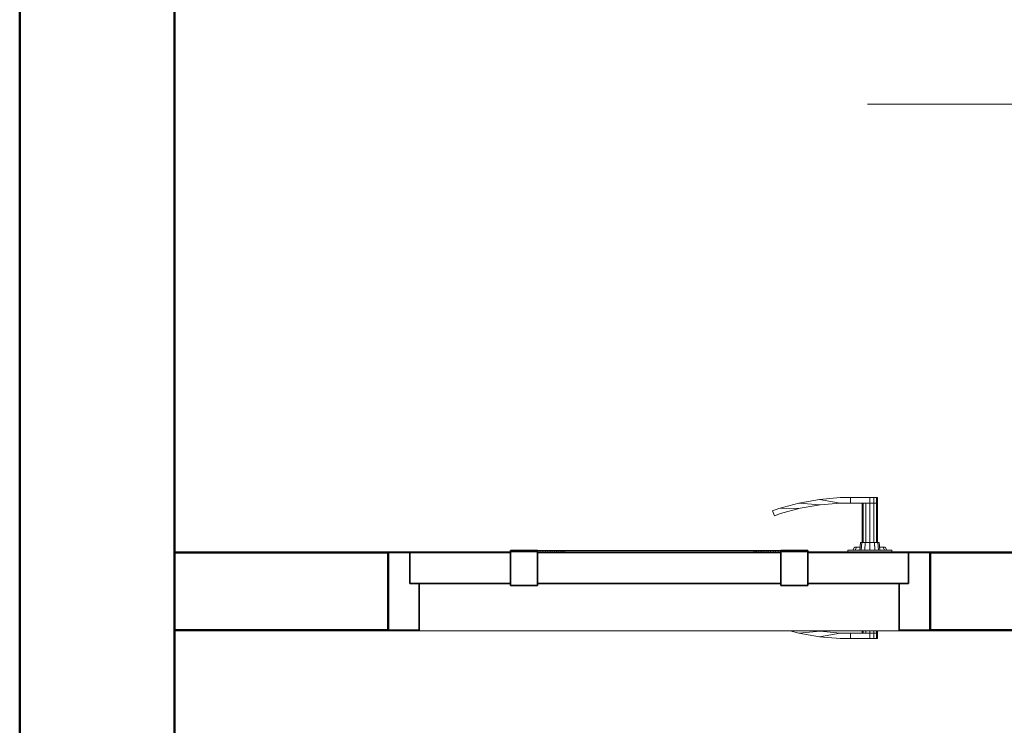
# Model space of a CAD drawing. Header units: millimetres. Extents: x 19410 to 41495, y 2709 to 43021.
# Tile 16 of 61: x 20910 to 22182, y 40953 to 41864. Entities that reach past the tile are written whole.
import ezdxf

# ---------------------------------------------------------------- set-up
doc = ezdxf.new("R2010")
doc.units = ezdxf.units.MM
for name, color, linetype, lineweight in [('A-DOOR-____-MCUT', 31, 'Continuous', 35), ('A-DOOR-____-OTLN', 31, 'Continuous', 20), ('A-GENM-____-MCUT', 13, 'Continuous', 50), ('A-GENM-____-OTLN', 13, 'Continuous', 20), ('A-WALL-____-MCUT', 113, 'Continuous', 50), ('A-WALL-____-OTLN', 113, 'Continuous', 20), ('M-EQPM-___-IDEN', 50, 'Continuous', 20)]:
    doc.layers.add(name, color=color, linetype=linetype, lineweight=lineweight)

# ---------------------------------------------------------------- blocks, each defined once
blk = doc.blocks.new('Прямая форма - 83 new-608956-В_Этаж 02_Вентиляция')
at = {"layer": 'A-DOOR-____-MCUT', "color": 9}
for p, q in [((-322, 0), (-350, 0)), ((-350, 0), (-350, -100)), ((-192, 0), (-322, 0)), ((-322, 0), (-322, -40)), ((-322, -40), (-322, 0)), ((-157, 2.5), (-192, 2.5)), ((-192, 2.5), (-192, -42.5)), ((-192, -40), (-192, 0)), ((-157, -42.5), (-157, 2.5)), ((157, 0), (-157, 0)), ((-157, 0), (-157, -40)), ((192, 2.5), (157, 2.5)), ((157, 2.5), (157, -42.5)), ((157, -40), (157, 0)), ((192, -42.5), (192, 2.5)), ((322, 0), (192, 0)), ((192, 0), (192, -40)), ((322, -40), (322, 0)), ((350, 0), (322, 0)), ((322, 0), (322, -40)), ((350, -100), (350, 0)), ((-322, -40), (-192, -40)), ((-310, -40), (-322, -40)), ((-310, -100), (-310, -40)), ((-192, -42.5), (-157, -42.5)), ((-157, -40), (157, -40)), ((157, -42.5), (192, -42.5)), ((192, -40), (322, -40)), ((310, -40), (310, -100)), ((322, -40), (310, -40)), ((-350, -100), (-310, -100)), ((310, -100), (350, -100))]:
    blk.add_line(p, q, dxfattribs=at)
at = {"layer": 'A-DOOR-____-OTLN', "color": 253}
for p, q in [((154.6, 57.1), (180.5, 64)), ((180.5, 64), (206.9, 68.7)), ((180.5, 64), (207.8, 61.7)), ((233.6, 71), (206.9, 68.7)), ((206.9, 68.7), (233.9, 64)), ((207.8, 61.7), (233.9, 64)), ((247, 71), (233.6, 71)), ((233.9, 64), (247, 64)), ((247, 64), (247, 71)), ((247, 71), (272, 71)), ((247, 64), (247, 71)), ((272, 64), (247, 64)), ((262, 13), (262, 64)), ((263.3, 64), (263.3, 13)), ((267, 64), (267, 13)), ((272, 71), (277, 71)), ((272, 64), (272, 71)), ((272, 13), (272, 64)), ((277, 64), (272, 64)), ((277, 64), (272, 64)), ((277, 71), (280.7, 71)), ((277, 64), (277, 71)), ((277, 13), (277, 64)), ((277, 64), (280.7, 64)), ((280.7, 64), (277, 64)), ((280.7, 71), (282, 71)), ((280.7, 64), (280.7, 71)), ((280.7, 64), (282, 64)), ((280.7, 13), (280.7, 64)), ((282, 64), (280.7, 64)), ((282, 64), (282, 71)), ((282, 13), (282, 64)), ((146.5, 54.1), (154.6, 57.1)), ((148.8, 47.5), (146.5, 54.1)), ((154.6, 57.1), (182, 57.2)), ((182, 57.2), (156.7, 50.4)), ((207.8, 61.7), (182, 57.2)), ((156.7, 50.4), (148.8, 47.5)), ((259, 3), (260, 13)), ((261.6, 13), (260, 13)), ((260.7, 3), (261.6, 13)), ((261.6, 13), (266, 13)), ((266, 13), (265.5, 3)), ((266, 13), (272, 13)), ((272, 13), (278, 13)), ((272, 13), (272, 3)), ((278, 13), (282.4, 13)), ((278, 13), (278.5, 3)), ((282.4, 13), (284, 13)), ((282.4, 13), (283.3, 3)), ((284, 13), (285, 3)), ((-157, 2.5), (-153.6, 2.5)), ((-153.6, 2.5), (-150.3, 2.5)), ((-153.6, 1), (-153.6, 2.5)), ((-150.3, 2.5), (-147, 2.5)), ((-150.3, 1), (-150.3, 2.5)), ((-147, 2.5), (-143.9, 2.5)), ((-147, 1), (-147, 2.5)), ((-143.9, 2.5), (-140.9, 2.5)), ((-143.9, 1), (-143.9, 2.5)), ((-140.9, 2.5), (-138, 2.5)), ((-140.9, 1), (-140.9, 2.5)), ((-138, 2.5), (-135.3, 2.5)), ((-138, 1), (-138, 2.5)), ((-135.3, 2.5), (-132.7, 2.5)), ((-135.3, 1), (-135.3, 2.5)), ((-132.7, 2.5), (-130.3, 2.5)), ((-132.7, 1), (-132.7, 2.5)), ((-130.3, 2.5), (-127.9, 2.5)), ((-130.3, 1), (-130.3, 2.5)), ((-127.9, 2.5), (-125.8, 2.5)), ((-127.9, 1), (-127.9, 2.5)), ((-125.8, 2.5), (-123.8, 2.5)), ((-125.8, 1), (-125.8, 2.5)), ((-123.8, 2.5), (-122, 2.5)), ((-123.8, 1), (-123.8, 2.5)), ((-122, 2.5), (0, 2.5)), ((-122, 1), (-122, 2.5)), ((0, 2.5), (122, 2.5)), ((122, 2.5), (123.8, 2.5)), ((122, 1), (122, 2.5)), ((123.8, 2.5), (125.8, 2.5)), ((123.8, 1), (123.8, 2.5)), ((125.8, 2.5), (127.9, 2.5)), ((125.8, 1), (125.8, 2.5)), ((127.9, 2.5), (130.3, 2.5)), ((127.9, 1), (127.9, 2.5)), ((130.3, 2.5), (132.7, 2.5)), ((130.3, 1), (130.3, 2.5)), ((132.7, 2.5), (135.3, 2.5)), ((132.7, 1), (132.7, 2.5)), ((135.3, 2.5), (138, 2.5)), ((135.3, 1), (135.3, 2.5)), ((138, 2.5), (140.9, 2.5)), ((138, 1), (138, 2.5)), ((140.9, 2.5), (143.9, 2.5)), ((140.9, 1), (140.9, 2.5)), ((143.9, 2.5), (147, 2.5)), ((143.9, 1), (143.9, 2.5)), ((147, 2.5), (150.3, 2.5)), ((147, 1), (147, 2.5)), ((150.3, 2.5), (153.6, 2.5)), ((150.3, 1), (150.3, 2.5)), ((153.6, 2.5), (157, 2.5)), ((153.6, 1), (153.6, 2.5)), ((300.5, 3), (243.5, 3)), ((243.5, 3), (243.5, 1)), ((250, 3), (252, 7)), ((254.7, 7), (252, 7)), ((252.9, 3), (254.7, 7)), ((254.7, 7), (259.3, 7)), ((284.6, 7), (289.3, 7)), ((289.3, 7), (292, 7)), ((289.3, 7), (291.1, 3)), ((292, 7), (294, 3)), ((300.5, 1), (300.5, 3)), ((180.5, -104), (169.3, -101)), ((207.8, -101.7), (180.5, -104)), ((203.7, -101), (207.8, -101.7)), ((207.8, -101.7), (233.9, -104)), ((262, -104), (262, -101)), ((263.3, -101), (263.3, -104)), ((267, -101), (267, -104)), ((272, -104), (272, -101)), ((277, -104), (277, -101)), ((280.7, -104), (280.7, -101)), ((282, -104), (282, -101)), ((180.5, -104), (206.9, -108.7)), ((233.9, -104), (206.9, -108.7)), ((206.9, -108.7), (233.6, -111)), ((233.6, -111), (247, -111)), ((247, -104), (233.9, -104)), ((247, -104), (272, -104)), ((247, -111), (247, -104)), ((247, -111), (247, -104)), ((272, -111), (247, -111)), ((272, -104), (277, -104)), ((272, -111), (272, -104)), ((277, -104), (272, -104)), ((277, -111), (272, -111)), ((277, -104), (280.7, -104)), ((277, -111), (277, -104)), ((280.7, -104), (277, -104)), ((280.7, -111), (277, -111)), ((280.7, -104), (282, -104)), ((280.7, -111), (280.7, -104)), ((282, -104), (280.7, -104)), ((282, -111), (280.7, -111)), ((282, -111), (282, -104))]:
    blk.add_line(p, q, dxfattribs=at)
blk = doc.blocks.new('Прямая форма - DOO - 010-609562-В_Этаж 02_Вентиляция')
blk.add_blockref('Прямая форма - 83 new-608956-В_Этаж 02_Вентиляция', (350, 0))
blk = doc.blocks.new('Прямая форма - 83 new-609584-В_Этаж 02_Вентиляция')
at = {"layer": 'A-WALL-____-MCUT', "color": 53}
for p, q in [((475.8, 0), (200, 0)), ((200, 0), (200, -100)), ((475.8, -100), (475.8, 0)), ((2703, 0), (1175.8, 0)), ((1175.8, 0), (1175.8, -100)), ((200, -100), (475.8, -100)), ((1175.8, -100), (3500, -100))]:
    blk.add_line(p, q, dxfattribs=at)
blk = doc.blocks.new('Прямая форма - SW - 005-609585-В_Этаж 02_Вентиляция')
blk.add_blockref('Прямая форма - 83 new-609584-В_Этаж 02_Вентиляция', (0, 0))
blk = doc.blocks.new('Family - DOO - 010-609587-В_Этаж 02_Вентиляция')
at = {"layer": 'A-GENM-____-MCUT', "lineweight": 9}
for p, q in [((350, 1), (-350, 1)), ((-350, 1), (-350, -101)), ((350, -101), (350, 1)), ((-350, -101), (350, -101))]:
    blk.add_line(p, q, dxfattribs=at)
blk = doc.blocks.new('Прямая форма - 83 new-610258-В_Этаж 02_Вентиляция')
at = {"layer": 'A-WALL-____-MCUT', "color": 53}
for p, q in [((7000, 0), (4620, 0)), ((4620, -200), (7000, -200))]:
    blk.add_line(p, q, dxfattribs=at)
blk = doc.blocks.new('Прямая форма - SW - 008-610259-В_Этаж 02_Вентиляция')
blk.add_blockref('Прямая форма - 83 new-610258-В_Этаж 02_Вентиляция', (0, 0))
blk = doc.blocks.new('83 new_ifc_RVT-1-В_Этаж 02_Вентиляция')
at = {"layer": 'A-DOOR-____-OTLN', "color": 253, "lineweight": 20}
blk.add_blockref('Прямая форма - DOO - 010-609562-В_Этаж 02_Вентиляция', (21386.1, 41175.8), dxfattribs=at)
at = {"layer": 'A-GENM-____-OTLN', "color": 253, "lineweight": 20}
blk.add_blockref('Family - DOO - 010-609587-В_Этаж 02_Вентиляция', (21736.1, 41175.8), dxfattribs=at)
at = {"layer": 'A-WALL-____-OTLN', "color": 253, "lineweight": 20, "rotation": 90}
blk.add_blockref('Прямая форма - SW - 008-610259-В_Этаж 02_Вентиляция', (20910.3, 35475.8), dxfattribs=at)
at = {"layer": 'A-WALL-____-OTLN', "color": 253, "lineweight": 20}
blk.add_blockref('Прямая форма - SW - 005-609585-В_Этаж 02_Вентиляция', (20910.3, 41175.8), dxfattribs=at)
blk = doc.blocks.new('ADSK_M_Оборудование - ADSK_Наименование_25-431939-В_Этаж 02_Вентиляция')
at = {"layer": 'M-EQPM-___-IDEN'}
blk.add_line((-12.5, 0), (12.5, 0), dxfattribs=at)

msp = doc.modelspace()

# ---------------------------------------------------------------- block references
at = {"lineweight": 9}
msp.add_blockref('83 new_ifc_RVT-1-В_Этаж 02_Вентиляция', (0, 0), dxfattribs=at)
at = {"layer": 'M-EQPM-___-IDEN', "xscale": 49.99999999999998, "yscale": 49.99999999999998, "zscale": 49.99999999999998}
msp.add_blockref('ADSK_M_Оборудование - ADSK_Наименование_25-431939-В_Этаж 02_Вентиляция', (22630.3, 41755.3), dxfattribs=at)

doc.saveas('drawing.dxf')
